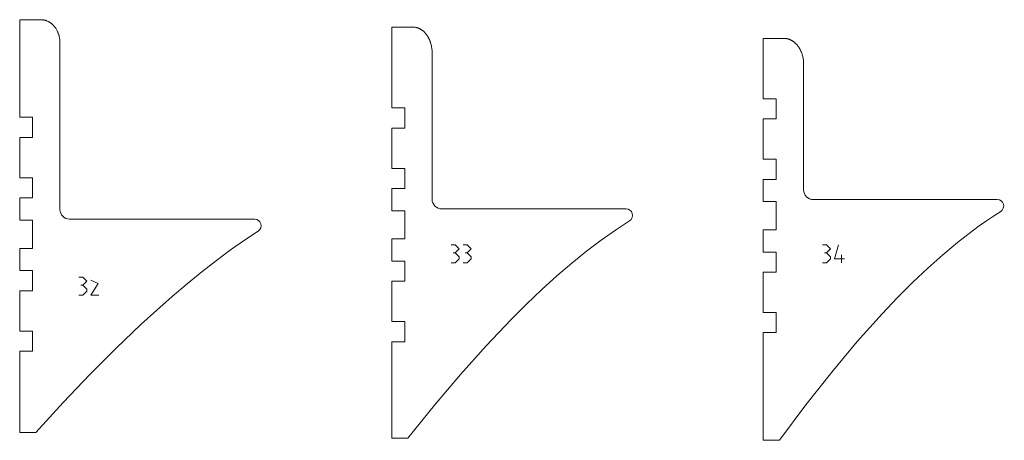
# Model space of a CAD drawing. Header units: millimetres. Extents: x -4788 to 4819, y -2871 to 1655.
# Tile 86 of 102: x -97 to 1125, y -193 to 329. Entities that reach past the tile are written whole.
import ezdxf

# ---------------------------------------------------------------- set-up
doc = ezdxf.new("R2010")
doc.units = ezdxf.units.MM
doc.header["$MEASUREMENT"] = 0
doc.layers.add('1ST_SET_NUMBERS', color=7, linetype='Continuous')
doc.layers.add('1ST_SET_VECTORS', color=7, linetype='Continuous')

msp = doc.modelspace()

# ---------------------------------------------------------------- linework, layer by layer
at = {"layer": '1ST_SET_NUMBERS', "color": 1, "lineweight": 9}
for points, knots in [([(438.7044, 49.8123), (438.7044, 49.8123), (443.7044, 49.8123), (443.7044, 49.8123), (443.7044, 49.8123), (443.7044, 49.8123), (448.7044, 44.8123), (448.7044, 44.8123), (448.7044, 44.8123), (448.7044, 44.8123), (443.7044, 39.8123), (443.7044, 39.8123), (443.7044, 39.8123), (443.7044, 39.8123), (441.2044, 39.8123), (441.2044, 39.8123)], [0, 0, 0, 0, 0.2, 0.2, 0.2, 0.2, 0.4, 0.4, 0.4, 0.4, 0.6, 0.6, 0.6, 0.6, 1, 1, 1, 1]), ([(453.7044, 49.8123), (453.7044, 49.8123), (458.7044, 49.8123), (458.7044, 49.8123), (458.7044, 49.8123), (458.7044, 49.8123), (463.7044, 44.8123), (463.7044, 44.8123), (463.7044, 44.8123), (463.7044, 44.8123), (458.7044, 39.8123), (458.7044, 39.8123), (458.7044, 39.8123), (458.7044, 39.8123), (456.2044, 39.8123), (456.2044, 39.8123)], [0, 0, 0, 0, 0.2, 0.2, 0.2, 0.2, 0.4, 0.4, 0.4, 0.4, 0.6, 0.6, 0.6, 0.6, 1, 1, 1, 1]), ([(899.4544, 49.8123), (899.4544, 49.8123), (904.4544, 49.8123), (904.4544, 49.8123), (904.4544, 49.8123), (904.4544, 49.8123), (909.4544, 44.8123), (909.4544, 44.8123), (909.4544, 44.8123), (909.4544, 44.8123), (904.4544, 39.8123), (904.4544, 39.8123), (904.4544, 39.8123), (904.4544, 39.8123), (901.9544, 39.8123), (901.9544, 39.8123)], [0, 0, 0, 0, 0.2, 0.2, 0.2, 0.2, 0.4, 0.4, 0.4, 0.4, 0.6, 0.6, 0.6, 0.6, 1, 1, 1, 1]), ([(919.4544, 49.8123), (919.4544, 49.8123), (914.4544, 32.3123), (914.4544, 32.3123), (914.4544, 32.3123), (914.4544, 32.3123), (926.9544, 32.3123), (926.9544, 32.3123)], [0, 0, 0, 0, 0.333333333, 0.333333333, 0.333333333, 0.333333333, 1, 1, 1, 1]), ([(443.7044, 39.8123), (443.7044, 39.8123), (448.7044, 34.8123), (448.7044, 34.8123), (448.7044, 34.8123), (448.7044, 34.8123), (448.7044, 32.3123), (448.7044, 32.3123), (448.7044, 32.3123), (448.7044, 32.3123), (443.7044, 27.3123), (443.7044, 27.3123), (443.7044, 27.3123), (443.7044, 27.3123), (438.7044, 27.3123), (438.7044, 27.3123)], [0, 0, 0, 0, 0.2, 0.2, 0.2, 0.2, 0.4, 0.4, 0.4, 0.4, 0.6, 0.6, 0.6, 0.6, 1, 1, 1, 1]), ([(458.7044, 39.8123), (458.7044, 39.8123), (463.7044, 34.8123), (463.7044, 34.8123), (463.7044, 34.8123), (463.7044, 34.8123), (463.7044, 32.3123), (463.7044, 32.3123), (463.7044, 32.3123), (463.7044, 32.3123), (458.7044, 27.3123), (458.7044, 27.3123), (458.7044, 27.3123), (458.7044, 27.3123), (453.7044, 27.3123), (453.7044, 27.3123)], [0, 0, 0, 0, 0.2, 0.2, 0.2, 0.2, 0.4, 0.4, 0.4, 0.4, 0.6, 0.6, 0.6, 0.6, 1, 1, 1, 1]), ([(904.4544, 39.8123), (904.4544, 39.8123), (909.4544, 34.8123), (909.4544, 34.8123), (909.4544, 34.8123), (909.4544, 34.8123), (909.4544, 32.3123), (909.4544, 32.3123), (909.4544, 32.3123), (909.4544, 32.3123), (904.4544, 27.3123), (904.4544, 27.3123), (904.4544, 27.3123), (904.4544, 27.3123), (899.4544, 27.3123), (899.4544, 27.3123)], [0, 0, 0, 0, 0.2, 0.2, 0.2, 0.2, 0.4, 0.4, 0.4, 0.4, 0.6, 0.6, 0.6, 0.6, 1, 1, 1, 1]), ([(-23.2956, 9.6247), (-23.2956, 9.6247), (-18.2956, 9.6247), (-18.2956, 9.6247), (-18.2956, 9.6247), (-18.2956, 9.6247), (-13.2956, 4.6247), (-13.2956, 4.6247), (-13.2956, 4.6247), (-13.2956, 4.6247), (-18.2956, -0.3753), (-18.2956, -0.3753), (-18.2956, -0.3753), (-18.2956, -0.3753), (-20.7956, -0.3753), (-20.7956, -0.3753)], [0, 0, 0, 0, 0.2, 0.2, 0.2, 0.2, 0.4, 0.4, 0.4, 0.4, 0.6, 0.6, 0.6, 0.6, 1, 1, 1, 1]), ([(1.7044, -12.8753), (1.7044, -12.8753), (-8.2956, -12.8753), (-8.2956, -12.8753), (-8.2956, -12.8753), (-8.2956, -12.8753), (0.9274, 1.8311), (0.9274, 1.8311), (0.9274, 1.8311), (0.9274, 1.8311), (-8.2956, 5.8747), (-8.2956, 5.8747)], [0, 0, 0, 0, 0.25, 0.25, 0.25, 0.25, 0.5, 0.5, 0.5, 0.5, 1, 1, 1, 1]), ([(-18.2956, -0.3753), (-18.2956, -0.3753), (-13.2956, -5.3753), (-13.2956, -5.3753), (-13.2956, -5.3753), (-13.2956, -5.3753), (-13.2956, -7.8753), (-13.2956, -7.8753), (-13.2956, -7.8753), (-13.2956, -7.8753), (-18.2956, -12.8753), (-18.2956, -12.8753), (-18.2956, -12.8753), (-18.2956, -12.8753), (-23.2956, -12.8753), (-23.2956, -12.8753)], [0, 0, 0, 0, 0.2, 0.2, 0.2, 0.2, 0.4, 0.4, 0.4, 0.4, 0.6, 0.6, 0.6, 0.6, 1, 1, 1, 1])]:
    msp.add_open_spline(points, degree=3, knots=knots, dxfattribs=at)
msp.add_open_spline([(923.2044, 37.3123), (923.2044, 37.3123), (923.2044, 27.3123), (923.2044, 27.3123)], degree=3, dxfattribs=at)
at = {"layer": '1ST_SET_VECTORS', "lineweight": 9}
for points, knots in [([(-70.6355, 328.8808), (-70.6355, 328.8808), (-70.1322, 328.8746), (-70.1322, 328.8746), (-70.1322, 328.8746), (-70.1322, 328.8746), (-69.6301, 328.8561), (-69.6301, 328.8561), (-69.6301, 328.8561), (-69.6301, 328.8561), (-69.1294, 328.8254), (-69.1294, 328.8254), (-69.1294, 328.8254), (-69.1294, 328.8254), (-68.6302, 328.7825), (-68.6302, 328.7825), (-68.6302, 328.7825), (-68.6302, 328.7825), (-68.1326, 328.7276), (-68.1326, 328.7276), (-68.1326, 328.7276), (-68.1326, 328.7276), (-67.6369, 328.6606), (-67.6369, 328.6606), (-67.6369, 328.6606), (-67.6369, 328.6606), (-67.1432, 328.5816), (-67.1432, 328.5816), (-67.1432, 328.5816), (-67.1432, 328.5816), (-66.6517, 328.4908), (-66.6517, 328.4908), (-66.6517, 328.4908), (-66.6517, 328.4908), (-66.1624, 328.3882), (-66.1624, 328.3882), (-66.1624, 328.3882), (-66.1624, 328.3882), (-65.6757, 328.2738), (-65.6757, 328.2738), (-65.6757, 328.2738), (-65.6757, 328.2738), (-65.1916, 328.1478), (-65.1916, 328.1478), (-65.1916, 328.1478), (-65.1916, 328.1478), (-64.7102, 328.0102), (-64.7102, 328.0102), (-64.7102, 328.0102), (-64.7102, 328.0102), (-64.2319, 327.861), (-64.2319, 327.861), (-64.2319, 327.861), (-64.2319, 327.861), (-63.7567, 327.7004), (-63.7567, 327.7004), (-63.7567, 327.7004), (-63.7567, 327.7004), (-63.2847, 327.5284), (-63.2847, 327.5284), (-63.2847, 327.5284), (-63.2847, 327.5284), (-62.8162, 327.3451), (-62.8162, 327.3451), (-62.8162, 327.3451), (-62.8162, 327.3451), (-62.1504, 327.0626), (-62.1504, 327.0626), (-62.1504, 327.0626), (-62.1504, 327.0626), (-61.4962, 326.759), (-61.4962, 326.759), (-61.4962, 326.759), (-61.4962, 326.759), (-60.8537, 326.4347), (-60.8537, 326.4347), (-60.8537, 326.4347), (-60.8537, 326.4347), (-60.2232, 326.0904), (-60.2232, 326.0904), (-60.2232, 326.0904), (-60.2232, 326.0904), (-59.6048, 325.7265), (-59.6048, 325.7265), (-59.6048, 325.7265), (-59.6048, 325.7265), (-58.9988, 325.3436), (-58.9988, 325.3436), (-58.9988, 325.3436), (-58.9988, 325.3436), (-58.4054, 324.942), (-58.4054, 324.942), (-58.4054, 324.942), (-58.4054, 324.942), (-57.8247, 324.5224), (-57.8247, 324.5224), (-57.8247, 324.5224), (-57.8247, 324.5224), (-57.2571, 324.0852), (-57.2571, 324.0852), (-57.2571, 324.0852), (-57.2571, 324.0852), (-56.7027, 323.631), (-56.7027, 323.631), (-56.7027, 323.631), (-56.7027, 323.631), (-56.1616, 323.1602), (-56.1616, 323.1602), (-56.1616, 323.1602), (-56.1616, 323.1602), (-55.6342, 322.6733), (-55.6342, 322.6733), (-55.6342, 322.6733), (-55.6342, 322.6733), (-55.1207, 322.1709), (-55.1207, 322.1709), (-55.1207, 322.1709), (-55.1207, 322.1709), (-54.6211, 321.6534), (-54.6211, 321.6534), (-54.6211, 321.6534), (-54.6211, 321.6534), (-54.1358, 321.1214), (-54.1358, 321.1214), (-54.1358, 321.1214), (-54.1358, 321.1214), (-53.6649, 320.5754), (-53.6649, 320.5754), (-53.6649, 320.5754), (-53.6649, 320.5754), (-53.3571, 320.2014), (-53.3571, 320.2014), (-53.3571, 320.2014), (-53.3571, 320.2014), (-53.0564, 319.822), (-53.0564, 319.822), (-53.0564, 319.822), (-53.0564, 319.822), (-52.7626, 319.4373), (-52.7626, 319.4373), (-52.7626, 319.4373), (-52.7626, 319.4373), (-52.4759, 319.0476), (-52.4759, 319.0476), (-52.4759, 319.0476), (-52.4759, 319.0476), (-52.1963, 318.6529), (-52.1963, 318.6529), (-52.1963, 318.6529), (-52.1963, 318.6529), (-51.9236, 318.2534), (-51.9236, 318.2534), (-51.9236, 318.2534), (-51.9236, 318.2534), (-51.3993, 317.4406), (-51.3993, 317.4406), (-51.3993, 317.4406), (-51.3993, 317.4406), (-50.903, 316.6104), (-50.903, 316.6104), (-50.903, 316.6104), (-50.903, 316.6104), (-50.4346, 315.7638), (-50.4346, 315.7638), (-50.4346, 315.7638), (-50.4346, 315.7638), (-49.9941, 314.9022), (-49.9941, 314.9022), (-49.9941, 314.9022), (-49.9941, 314.9022), (-49.5816, 314.0265), (-49.5816, 314.0265), (-49.5816, 314.0265), (-49.5816, 314.0265), (-49.2813, 313.3399), (-49.2813, 313.3399), (-49.2813, 313.3399), (-49.2813, 313.3399), (-48.9977, 312.6463), (-48.9977, 312.6463), (-48.9977, 312.6463), (-48.9977, 312.6463), (-48.7307, 311.9462), (-48.7307, 311.9462), (-48.7307, 311.9462), (-48.7307, 311.9462), (-48.4802, 311.24), (-48.4802, 311.24), (-48.4802, 311.24), (-48.4802, 311.24), (-48.2461, 310.5282), (-48.2461, 310.5282), (-48.2461, 310.5282), (-48.2461, 310.5282), (-48.0283, 309.8112), (-48.0283, 309.8112), (-48.0283, 309.8112), (-48.0283, 309.8112), (-47.8268, 309.0895), (-47.8268, 309.0895), (-47.8268, 309.0895), (-47.8268, 309.0895), (-47.6414, 308.3635), (-47.6414, 308.3635), (-47.6414, 308.3635), (-47.6414, 308.3635), (-47.472, 307.6338), (-47.472, 307.6338), (-47.472, 307.6338), (-47.472, 307.6338), (-47.3186, 306.9006), (-47.3186, 306.9006), (-47.3186, 306.9006), (-47.3186, 306.9006), (-47.181, 306.1641), (-47.181, 306.1641), (-47.181, 306.1641), (-47.181, 306.1641), (-47.0591, 305.4249), (-47.0591, 305.4249), (-47.0591, 305.4249), (-47.0591, 305.4249), (-46.9528, 304.6832), (-46.9528, 304.6832), (-46.9528, 304.6832), (-46.9528, 304.6832), (-46.862, 303.9395), (-46.862, 303.9395), (-46.862, 303.9395), (-46.862, 303.9395), (-46.7866, 303.1942), (-46.7866, 303.1942), (-46.7866, 303.1942), (-46.7866, 303.1942), (-46.7265, 302.4476), (-46.7265, 302.4476), (-46.7265, 302.4476), (-46.7265, 302.4476), (-46.6866, 301.7965), (-46.6866, 301.7965), (-46.6866, 301.7965), (-46.6866, 301.7965), (-46.6582, 301.1447), (-46.6582, 301.1447), (-46.6582, 301.1447), (-46.6582, 301.1447), (-46.6355, 299.8401), (-46.6355, 299.8401), (-46.6355, 299.8401), (-46.6355, 299.8401), (-46.6355, 93.4896), (-46.6355, 93.4896), (-46.6355, 93.4896), (-46.6338, 90.3047), (-45.367, 87.2508), (-43.1137, 84.9998), (-43.1137, 84.9998), (-40.8605, 82.7489), (-37.8204, 81.4852), (-34.6355, 81.4869), (-34.6355, 81.4869), (-34.6355, 81.4869), (194.962, 81.4869), (194.962, 81.4869), (194.962, 81.4869), (198.5052, 81.5136), (201.6424, 79.2022), (202.6669, 75.8102), (202.6669, 75.8102), (203.6914, 72.4182), (202.2584, 68.6925), (199.2928, 66.7532), (199.2928, 66.7532), (199.2928, 66.7532), (182.3236, 55.4962), (182.3236, 55.4962), (182.3236, 55.4962), (182.3236, 55.4962), (165.021, 43.3248), (165.021, 43.3248), (165.021, 43.3248), (165.021, 43.3248), (147.3852, 30.2389), (147.3852, 30.2389), (147.3852, 30.2389), (147.3852, 30.2389), (129.4161, 16.2387), (129.4161, 16.2387), (129.4161, 16.2387), (129.4161, 16.2387), (111.1137, 1.3241), (111.1137, 1.3241), (111.1137, 1.3241), (111.1137, 1.3241), (92.4781, -14.5048), (92.4781, -14.5048), (92.4781, -14.5048), (92.4781, -14.5048), (73.5093, -31.2481), (73.5093, -31.2481), (73.5093, -31.2481), (73.5093, -31.2481), (54.2074, -48.9055), (54.2074, -48.9055), (54.2074, -48.9055), (54.2074, -48.9055), (22.7652, -78.9294), (22.7652, -78.9294), (22.7652, -78.9294), (22.7652, -78.9294), (-9.5228, -111.2769), (-9.5228, -111.2769), (-9.5228, -111.2769), (-9.5228, -111.2769), (-42.6563, -145.9479), (-42.6563, -145.9479), (-42.6563, -145.9479), (-42.6563, -145.9479), (-76.6355, -182.9423), (-76.6355, -182.9423), (-76.6355, -182.9423), (-76.6355, -182.9423), (-96.6355, -182.9423), (-96.6355, -182.9423), (-96.6355, -182.9423), (-96.6355, -182.9423), (-96.6355, -82.2912), (-96.6355, -82.2912), (-96.6355, -82.2912), (-96.6355, -82.2912), (-80.6355, -82.2912), (-80.6355, -82.2912), (-80.6355, -82.2912), (-80.6355, -82.2912), (-80.6355, -57.2912), (-80.6355, -57.2912), (-80.6355, -57.2912), (-80.6355, -57.2912), (-96.6355, -57.2912), (-96.6355, -57.2912), (-96.6355, -57.2912), (-96.6355, -57.2912), (-96.6355, -7.2912), (-96.6355, -7.2912), (-96.6355, -7.2912), (-96.6355, -7.2912), (-80.6355, -7.2912), (-80.6355, -7.2912), (-80.6355, -7.2912), (-80.6355, -7.2912), (-80.6355, 17.7088), (-80.6355, 17.7088), (-80.6355, 17.7088), (-80.6355, 17.7088), (-96.6355, 17.7088), (-96.6355, 17.7088), (-96.6355, 17.7088), (-96.6355, 17.7088), (-96.6355, 45.2473), (-96.6355, 45.2473), (-96.6355, 45.2473), (-96.6355, 45.2473), (-80.6355, 45.2473), (-80.6355, 45.2473), (-80.6355, 45.2473), (-80.6355, 45.2473), (-80.6355, 80.2473), (-80.6355, 80.2473), (-80.6355, 80.2473), (-80.6355, 80.2473), (-96.6355, 80.2473), (-96.6355, 80.2473), (-96.6355, 80.2473), (-96.6355, 80.2473), (-96.6355, 107.7858), (-96.6355, 107.7858), (-96.6355, 107.7858), (-96.6355, 107.7858), (-80.6355, 107.7858), (-80.6355, 107.7858), (-80.6355, 107.7858), (-80.6355, 107.7858), (-80.6355, 132.7858), (-80.6355, 132.7858), (-80.6355, 132.7858), (-80.6355, 132.7858), (-96.6355, 132.7858), (-96.6355, 132.7858), (-96.6355, 132.7858), (-96.6355, 132.7858), (-96.6355, 182.7858), (-96.6355, 182.7858), (-96.6355, 182.7858), (-96.6355, 182.7858), (-80.6355, 182.7858), (-80.6355, 182.7858), (-80.6355, 182.7858), (-80.6355, 182.7858), (-80.6355, 207.7858), (-80.6355, 207.7858), (-80.6355, 207.7858), (-80.6355, 207.7858), (-96.6355, 207.7858), (-96.6355, 207.7858), (-96.6355, 207.7858), (-96.6355, 207.7858), (-96.6355, 328.8808), (-96.6355, 328.8808), (-96.6355, 328.8808), (-96.6355, 328.8808), (-81.6355, 328.8808), (-81.6355, 328.8808), (-81.6355, 328.8808), (-81.6355, 328.8808), (-70.6355, 328.8808), (-70.6355, 328.8808)], [0, 0, 0, 0, 0.00952381, 0.00952381, 0.00952381, 0.00952381, 0.019047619, 0.019047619, 0.019047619, 0.019047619, 0.028571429, 0.028571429, 0.028571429, 0.028571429, 0.038095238, 0.038095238, 0.038095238, 0.038095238, 0.047619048, 0.047619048, 0.047619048, 0.047619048, 0.057142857, 0.057142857, 0.057142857, 0.057142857, 0.066666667, 0.066666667, 0.066666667, 0.066666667, 0.076190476, 0.076190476, 0.076190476, 0.076190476, 0.085714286, 0.085714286, 0.085714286, 0.085714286, 0.095238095, 0.095238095, 0.095238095, 0.095238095, 0.104761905, 0.104761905, 0.104761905, 0.104761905, 0.114285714, 0.114285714, 0.114285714, 0.114285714, 0.123809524, 0.123809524, 0.123809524, 0.123809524, 0.133333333, 0.133333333, 0.133333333, 0.133333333, 0.142857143, 0.142857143, 0.142857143, 0.142857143, 0.152380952, 0.152380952, 0.152380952, 0.152380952, 0.161904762, 0.161904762, 0.161904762, 0.161904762, 0.171428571, 0.171428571, 0.171428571, 0.171428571, 0.180952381, 0.180952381, 0.180952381, 0.180952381, 0.19047619, 0.19047619, 0.19047619, 0.19047619, 0.2, 0.2, 0.2, 0.2, 0.20952381, 0.20952381, 0.20952381, 0.20952381, 0.219047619, 0.219047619, 0.219047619, 0.219047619, 0.228571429, 0.228571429, 0.228571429, 0.228571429, 0.238095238, 0.238095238, 0.238095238, 0.238095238, 0.247619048, 0.247619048, 0.247619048, 0.247619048, 0.257142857, 0.257142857, 0.257142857, 0.257142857, 0.266666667, 0.266666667, 0.266666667, 0.266666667, 0.276190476, 0.276190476, 0.276190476, 0.276190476, 0.285714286, 0.285714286, 0.285714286, 0.285714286, 0.295238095, 0.295238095, 0.295238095, 0.295238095, 0.304761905, 0.304761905, 0.304761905, 0.304761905, 0.314285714, 0.314285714, 0.314285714, 0.314285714, 0.323809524, 0.323809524, 0.323809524, 0.323809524, 0.333333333, 0.333333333, 0.333333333, 0.333333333, 0.342857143, 0.342857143, 0.342857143, 0.342857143, 0.352380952, 0.352380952, 0.352380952, 0.352380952, 0.361904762, 0.361904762, 0.361904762, 0.361904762, 0.371428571, 0.371428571, 0.371428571, 0.371428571, 0.380952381, 0.380952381, 0.380952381, 0.380952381, 0.39047619, 0.39047619, 0.39047619, 0.39047619, 0.4, 0.4, 0.4, 0.4, 0.40952381, 0.40952381, 0.40952381, 0.40952381, 0.419047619, 0.419047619, 0.419047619, 0.419047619, 0.428571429, 0.428571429, 0.428571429, 0.428571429, 0.438095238, 0.438095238, 0.438095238, 0.438095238, 0.447619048, 0.447619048, 0.447619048, 0.447619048, 0.457142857, 0.457142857, 0.457142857, 0.457142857, 0.466666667, 0.466666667, 0.466666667, 0.466666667, 0.476190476, 0.476190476, 0.476190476, 0.476190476, 0.485714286, 0.485714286, 0.485714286, 0.485714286, 0.495238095, 0.495238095, 0.495238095, 0.495238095, 0.504761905, 0.504761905, 0.504761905, 0.504761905, 0.514285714, 0.514285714, 0.514285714, 0.514285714, 0.523809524, 0.523809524, 0.523809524, 0.523809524, 0.533333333, 0.533333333, 0.533333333, 0.533333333, 0.542857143, 0.542857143, 0.542857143, 0.542857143, 0.552380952, 0.552380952, 0.552380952, 0.552380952, 0.561904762, 0.561904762, 0.561904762, 0.561904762, 0.571428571, 0.571428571, 0.571428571, 0.571428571, 0.580952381, 0.580952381, 0.580952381, 0.580952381, 0.59047619, 0.59047619, 0.59047619, 0.59047619, 0.6, 0.6, 0.6, 0.6, 0.60952381, 0.60952381, 0.60952381, 0.60952381, 0.619047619, 0.619047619, 0.619047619, 0.619047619, 0.628571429, 0.628571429, 0.628571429, 0.628571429, 0.638095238, 0.638095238, 0.638095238, 0.638095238, 0.647619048, 0.647619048, 0.647619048, 0.647619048, 0.657142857, 0.657142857, 0.657142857, 0.657142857, 0.666666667, 0.666666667, 0.666666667, 0.666666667, 0.676190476, 0.676190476, 0.676190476, 0.676190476, 0.685714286, 0.685714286, 0.685714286, 0.685714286, 0.695238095, 0.695238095, 0.695238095, 0.695238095, 0.704761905, 0.704761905, 0.704761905, 0.704761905, 0.714285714, 0.714285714, 0.714285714, 0.714285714, 0.723809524, 0.723809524, 0.723809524, 0.723809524, 0.733333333, 0.733333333, 0.733333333, 0.733333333, 0.742857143, 0.742857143, 0.742857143, 0.742857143, 0.752380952, 0.752380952, 0.752380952, 0.752380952, 0.761904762, 0.761904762, 0.761904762, 0.761904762, 0.771428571, 0.771428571, 0.771428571, 0.771428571, 0.780952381, 0.780952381, 0.780952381, 0.780952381, 0.79047619, 0.79047619, 0.79047619, 0.79047619, 0.8, 0.8, 0.8, 0.8, 0.80952381, 0.80952381, 0.80952381, 0.80952381, 0.819047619, 0.819047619, 0.819047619, 0.819047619, 0.828571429, 0.828571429, 0.828571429, 0.828571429, 0.838095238, 0.838095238, 0.838095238, 0.838095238, 0.847619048, 0.847619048, 0.847619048, 0.847619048, 0.857142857, 0.857142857, 0.857142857, 0.857142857, 0.866666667, 0.866666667, 0.866666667, 0.866666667, 0.876190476, 0.876190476, 0.876190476, 0.876190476, 0.885714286, 0.885714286, 0.885714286, 0.885714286, 0.895238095, 0.895238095, 0.895238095, 0.895238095, 0.904761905, 0.904761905, 0.904761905, 0.904761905, 0.914285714, 0.914285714, 0.914285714, 0.914285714, 0.923809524, 0.923809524, 0.923809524, 0.923809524, 0.933333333, 0.933333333, 0.933333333, 0.933333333, 0.942857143, 0.942857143, 0.942857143, 0.942857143, 0.952380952, 0.952380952, 0.952380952, 0.952380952, 0.961904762, 0.961904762, 0.961904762, 0.961904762, 0.971428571, 0.971428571, 0.971428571, 0.971428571, 0.980952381, 0.980952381, 0.980952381, 0.980952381, 1, 1, 1, 1]), ([(391.1437, 319.751), (391.1437, 319.751), (391.4622, 319.7482), (391.4622, 319.7482), (391.4622, 319.7482), (391.4622, 319.7482), (391.7799, 319.7399), (391.7799, 319.7399), (391.7799, 319.7399), (391.7799, 319.7399), (392.4126, 319.7068), (392.4126, 319.7068), (392.4126, 319.7068), (392.4126, 319.7068), (393.0414, 319.6519), (393.0414, 319.6519), (393.0414, 319.6519), (393.0414, 319.6519), (393.6661, 319.5756), (393.6661, 319.5756), (393.6661, 319.5756), (393.6661, 319.5756), (394.2865, 319.4782), (394.2865, 319.4782), (394.2865, 319.4782), (394.2865, 319.4782), (394.9022, 319.3601), (394.9022, 319.3601), (394.9022, 319.3601), (394.9022, 319.3601), (395.513, 319.2214), (395.513, 319.2214), (395.513, 319.2214), (395.513, 319.2214), (396.1185, 319.0625), (396.1185, 319.0625), (396.1185, 319.0625), (396.1185, 319.0625), (396.7186, 318.8837), (396.7186, 318.8837), (396.7186, 318.8837), (396.7186, 318.8837), (397.3129, 318.6854), (397.3129, 318.6854), (397.3129, 318.6854), (397.3129, 318.6854), (397.9012, 318.4678), (397.9012, 318.4678), (397.9012, 318.4678), (397.9012, 318.4678), (398.4831, 318.2312), (398.4831, 318.2312), (398.4831, 318.2312), (398.4831, 318.2312), (399.0585, 317.976), (399.0585, 317.976), (399.0585, 317.976), (399.0585, 317.976), (399.6269, 317.7024), (399.6269, 317.7024), (399.6269, 317.7024), (399.6269, 317.7024), (400.1882, 317.4108), (400.1882, 317.4108), (400.1882, 317.4108), (400.1882, 317.4108), (400.7421, 317.1014), (400.7421, 317.1014), (400.7421, 317.1014), (400.7421, 317.1014), (401.2804, 316.7795), (401.2804, 316.7795), (401.2804, 316.7795), (401.2804, 316.7795), (401.8088, 316.4424), (401.8088, 316.4424), (401.8088, 316.4424), (401.8088, 316.4424), (402.3273, 316.0906), (402.3273, 316.0906), (402.3273, 316.0906), (402.3273, 316.0906), (402.8358, 315.7247), (402.8358, 315.7247), (402.8358, 315.7247), (402.8358, 315.7247), (403.3341, 315.3449), (403.3341, 315.3449), (403.3341, 315.3449), (403.3341, 315.3449), (403.8221, 314.9519), (403.8221, 314.9519), (403.8221, 314.9519), (403.8221, 314.9519), (404.2998, 314.5462), (404.2998, 314.5462), (404.2998, 314.5462), (404.2998, 314.5462), (404.7671, 314.1281), (404.7671, 314.1281), (404.7671, 314.1281), (404.7671, 314.1281), (405.2234, 313.6988), (405.2234, 313.6988), (405.2234, 313.6988), (405.2234, 313.6988), (405.6689, 313.2583), (405.6689, 313.2583), (405.6689, 313.2583), (405.6689, 313.2583), (406.1035, 312.8073), (406.1035, 312.8073), (406.1035, 312.8073), (406.1035, 312.8073), (406.5273, 312.3461), (406.5273, 312.3461), (406.5273, 312.3461), (406.5273, 312.3461), (406.9403, 311.8751), (406.9403, 311.8751), (406.9403, 311.8751), (406.9403, 311.8751), (407.3425, 311.3948), (407.3425, 311.3948), (407.3425, 311.3948), (407.3425, 311.3948), (407.7338, 310.9057), (407.7338, 310.9057), (407.7338, 310.9057), (407.7338, 310.9057), (408.1596, 310.3474), (408.1596, 310.3474), (408.1596, 310.3474), (408.1596, 310.3474), (408.5792, 309.7687), (408.5792, 309.7687), (408.5792, 309.7687), (408.5792, 309.7687), (408.9848, 309.18), (408.9848, 309.18), (408.9848, 309.18), (408.9848, 309.18), (409.3766, 308.5819), (409.3766, 308.5819), (409.3766, 308.5819), (409.3766, 308.5819), (409.7546, 307.9749), (409.7546, 307.9749), (409.7546, 307.9749), (409.7546, 307.9749), (410.1188, 307.3595), (410.1188, 307.3595), (410.1188, 307.3595), (410.1188, 307.3595), (410.4694, 306.7363), (410.4694, 306.7363), (410.4694, 306.7363), (410.4694, 306.7363), (410.8064, 306.1058), (410.8064, 306.1058), (410.8064, 306.1058), (410.8064, 306.1058), (411.1298, 305.4686), (411.1298, 305.4686), (411.1298, 305.4686), (411.1298, 305.4686), (411.4398, 304.8249), (411.4398, 304.8249), (411.4398, 304.8249), (411.4398, 304.8249), (411.7366, 304.1748), (411.7366, 304.1748), (411.7366, 304.1748), (411.7366, 304.1748), (412.0205, 303.5188), (412.0205, 303.5188), (412.0205, 303.5188), (412.0205, 303.5188), (412.2913, 302.8572), (412.2913, 302.8572), (412.2913, 302.8572), (412.2913, 302.8572), (412.5493, 302.1904), (412.5493, 302.1904), (412.5493, 302.1904), (412.5493, 302.1904), (412.7944, 301.519), (412.7944, 301.519), (412.7944, 301.519), (412.7944, 301.519), (413.0268, 300.8432), (413.0268, 300.8432), (413.0268, 300.8432), (413.0268, 300.8432), (413.2466, 300.1635), (413.2466, 300.1635), (413.2466, 300.1635), (413.2466, 300.1635), (413.6224, 298.8884), (413.6224, 298.8884), (413.6224, 298.8884), (413.6224, 298.8884), (413.9557, 297.601), (413.9557, 297.601), (413.9557, 297.601), (413.9557, 297.601), (414.247, 296.3034), (414.247, 296.3034), (414.247, 296.3034), (414.247, 296.3034), (414.4966, 294.9977), (414.4966, 294.9977), (414.4966, 294.9977), (414.4966, 294.9977), (414.705, 293.6849), (414.705, 293.6849), (414.705, 293.6849), (414.705, 293.6849), (414.8728, 292.3658), (414.8728, 292.3658), (414.8728, 292.3658), (414.8728, 292.3658), (415.0002, 291.0421), (415.0002, 291.0421), (415.0002, 291.0421), (415.0002, 291.0421), (415.0873, 289.7158), (415.0873, 289.7158), (415.0873, 289.7158), (415.0873, 289.7158), (415.1296, 288.5985), (415.1296, 288.5985), (415.1296, 288.5985), (415.1296, 288.5985), (415.1437, 287.4805), (415.1437, 287.4805), (415.1437, 287.4805), (415.1437, 287.4805), (415.1437, 106.1967), (415.1437, 106.1967), (415.1437, 106.1967), (415.1455, 103.0119), (416.4123, 99.9581), (418.6656, 97.7073), (418.6656, 97.7073), (420.9189, 95.4565), (423.9589, 94.193), (427.1437, 94.1948), (427.1437, 94.1948), (427.1437, 94.1948), (655.7946, 94.1947), (655.7946, 94.1947), (655.7946, 94.1947), (659.3525, 94.2228), (662.4997, 91.8936), (663.5125, 88.4828), (663.5125, 88.4828), (664.5252, 85.072), (663.0546, 81.3369), (660.0579, 79.4189), (660.0579, 79.4189), (660.0579, 79.4189), (651.3246, 73.812), (651.3246, 73.812), (651.3246, 73.812), (651.3246, 73.812), (642.5316, 67.9331), (642.5316, 67.9331), (642.5316, 67.9331), (642.5316, 67.9331), (624.7663, 55.3595), (624.7663, 55.3595), (624.7663, 55.3595), (624.7663, 55.3595), (606.7619, 41.698), (606.7619, 41.698), (606.7619, 41.698), (606.7619, 41.698), (588.5184, 26.9488), (588.5184, 26.9488), (588.5184, 26.9488), (588.5184, 26.9488), (570.0358, 11.1118), (570.0358, 11.1118), (570.0358, 11.1118), (570.0358, 11.1118), (551.3141, -5.813), (551.3141, -5.813), (551.3141, -5.813), (551.3141, -5.813), (532.3534, -23.8256), (532.3534, -23.8256), (532.3534, -23.8256), (532.3534, -23.8256), (513.1536, -42.9261), (513.1536, -42.9261), (513.1536, -42.9261), (513.1536, -42.9261), (482.0619, -75.6132), (482.0619, -75.6132), (482.0619, -75.6132), (482.0619, -75.6132), (450.3631, -111.0629), (450.3631, -111.0629), (450.3631, -111.0629), (450.3631, -111.0629), (418.057, -149.2752), (418.057, -149.2752), (418.057, -149.2752), (418.057, -149.2752), (385.1437, -190.25), (385.1437, -190.25), (385.1437, -190.25), (385.1437, -190.25), (365.1437, -190.25), (365.1437, -190.25), (365.1437, -190.25), (365.1437, -190.25), (365.1437, -70.5576), (365.1437, -70.5576), (365.1437, -70.5576), (365.1437, -70.5576), (381.1437, -70.5576), (381.1437, -70.5576), (381.1437, -70.5576), (381.1437, -70.5576), (381.1437, -45.5576), (381.1437, -45.5576), (381.1437, -45.5576), (381.1437, -45.5576), (365.1437, -45.5576), (365.1437, -45.5576), (365.1437, -45.5576), (365.1437, -45.5576), (365.1437, 4.4424), (365.1437, 4.4424), (365.1437, 4.4424), (365.1437, 4.4424), (381.1437, 4.4424), (381.1437, 4.4424), (381.1437, 4.4424), (381.1437, 4.4424), (381.1437, 29.4424), (381.1437, 29.4424), (381.1437, 29.4424), (381.1437, 29.4424), (365.1437, 29.4424), (365.1437, 29.4424), (365.1437, 29.4424), (365.1437, 29.4424), (365.1437, 56.981), (365.1437, 56.981), (365.1437, 56.981), (365.1437, 56.981), (381.1437, 56.981), (381.1437, 56.981), (381.1437, 56.981), (381.1437, 56.981), (381.1437, 91.981), (381.1437, 91.981), (381.1437, 91.981), (381.1437, 91.981), (365.1437, 91.981), (365.1437, 91.981), (365.1437, 91.981), (365.1437, 91.981), (365.1437, 119.5195), (365.1437, 119.5195), (365.1437, 119.5195), (365.1437, 119.5195), (381.1437, 119.5195), (381.1437, 119.5195), (381.1437, 119.5195), (381.1437, 119.5195), (381.1437, 144.5195), (381.1437, 144.5195), (381.1437, 144.5195), (381.1437, 144.5195), (365.1437, 144.5195), (365.1437, 144.5195), (365.1437, 144.5195), (365.1437, 144.5195), (365.1437, 194.5195), (365.1437, 194.5195), (365.1437, 194.5195), (365.1437, 194.5195), (381.1437, 194.5195), (381.1437, 194.5195), (381.1437, 194.5195), (381.1437, 194.5195), (381.1437, 219.5195), (381.1437, 219.5195), (381.1437, 219.5195), (381.1437, 219.5195), (365.1437, 219.5195), (365.1437, 219.5195), (365.1437, 219.5195), (365.1437, 219.5195), (365.1437, 319.7511), (365.1437, 319.7511), (365.1437, 319.7511), (365.1437, 319.7511), (380.1437, 319.7511), (380.1437, 319.7511), (380.1437, 319.7511), (380.1437, 319.7511), (391.1437, 319.751), (391.1437, 319.751)], [0, 0, 0, 0, 0.009708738, 0.009708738, 0.009708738, 0.009708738, 0.019417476, 0.019417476, 0.019417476, 0.019417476, 0.029126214, 0.029126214, 0.029126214, 0.029126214, 0.038834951, 0.038834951, 0.038834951, 0.038834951, 0.048543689, 0.048543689, 0.048543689, 0.048543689, 0.058252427, 0.058252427, 0.058252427, 0.058252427, 0.067961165, 0.067961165, 0.067961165, 0.067961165, 0.077669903, 0.077669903, 0.077669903, 0.077669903, 0.087378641, 0.087378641, 0.087378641, 0.087378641, 0.097087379, 0.097087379, 0.097087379, 0.097087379, 0.106796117, 0.106796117, 0.106796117, 0.106796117, 0.116504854, 0.116504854, 0.116504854, 0.116504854, 0.126213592, 0.126213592, 0.126213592, 0.126213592, 0.13592233, 0.13592233, 0.13592233, 0.13592233, 0.145631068, 0.145631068, 0.145631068, 0.145631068, 0.155339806, 0.155339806, 0.155339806, 0.155339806, 0.165048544, 0.165048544, 0.165048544, 0.165048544, 0.174757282, 0.174757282, 0.174757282, 0.174757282, 0.184466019, 0.184466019, 0.184466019, 0.184466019, 0.194174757, 0.194174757, 0.194174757, 0.194174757, 0.203883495, 0.203883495, 0.203883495, 0.203883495, 0.213592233, 0.213592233, 0.213592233, 0.213592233, 0.223300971, 0.223300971, 0.223300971, 0.223300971, 0.233009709, 0.233009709, 0.233009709, 0.233009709, 0.242718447, 0.242718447, 0.242718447, 0.242718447, 0.252427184, 0.252427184, 0.252427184, 0.252427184, 0.262135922, 0.262135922, 0.262135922, 0.262135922, 0.27184466, 0.27184466, 0.27184466, 0.27184466, 0.281553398, 0.281553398, 0.281553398, 0.281553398, 0.291262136, 0.291262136, 0.291262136, 0.291262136, 0.300970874, 0.300970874, 0.300970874, 0.300970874, 0.310679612, 0.310679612, 0.310679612, 0.310679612, 0.32038835, 0.32038835, 0.32038835, 0.32038835, 0.330097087, 0.330097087, 0.330097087, 0.330097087, 0.339805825, 0.339805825, 0.339805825, 0.339805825, 0.349514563, 0.349514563, 0.349514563, 0.349514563, 0.359223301, 0.359223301, 0.359223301, 0.359223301, 0.368932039, 0.368932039, 0.368932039, 0.368932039, 0.378640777, 0.378640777, 0.378640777, 0.378640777, 0.388349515, 0.388349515, 0.388349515, 0.388349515, 0.398058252, 0.398058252, 0.398058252, 0.398058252, 0.40776699, 0.40776699, 0.40776699, 0.40776699, 0.417475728, 0.417475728, 0.417475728, 0.417475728, 0.427184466, 0.427184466, 0.427184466, 0.427184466, 0.436893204, 0.436893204, 0.436893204, 0.436893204, 0.446601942, 0.446601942, 0.446601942, 0.446601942, 0.45631068, 0.45631068, 0.45631068, 0.45631068, 0.466019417, 0.466019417, 0.466019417, 0.466019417, 0.475728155, 0.475728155, 0.475728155, 0.475728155, 0.485436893, 0.485436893, 0.485436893, 0.485436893, 0.495145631, 0.495145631, 0.495145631, 0.495145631, 0.504854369, 0.504854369, 0.504854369, 0.504854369, 0.514563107, 0.514563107, 0.514563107, 0.514563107, 0.524271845, 0.524271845, 0.524271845, 0.524271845, 0.533980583, 0.533980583, 0.533980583, 0.533980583, 0.54368932, 0.54368932, 0.54368932, 0.54368932, 0.553398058, 0.553398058, 0.553398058, 0.553398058, 0.563106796, 0.563106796, 0.563106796, 0.563106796, 0.572815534, 0.572815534, 0.572815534, 0.572815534, 0.582524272, 0.582524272, 0.582524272, 0.582524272, 0.59223301, 0.59223301, 0.59223301, 0.59223301, 0.601941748, 0.601941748, 0.601941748, 0.601941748, 0.611650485, 0.611650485, 0.611650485, 0.611650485, 0.621359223, 0.621359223, 0.621359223, 0.621359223, 0.631067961, 0.631067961, 0.631067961, 0.631067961, 0.640776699, 0.640776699, 0.640776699, 0.640776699, 0.650485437, 0.650485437, 0.650485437, 0.650485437, 0.660194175, 0.660194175, 0.660194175, 0.660194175, 0.669902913, 0.669902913, 0.669902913, 0.669902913, 0.67961165, 0.67961165, 0.67961165, 0.67961165, 0.689320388, 0.689320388, 0.689320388, 0.689320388, 0.699029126, 0.699029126, 0.699029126, 0.699029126, 0.708737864, 0.708737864, 0.708737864, 0.708737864, 0.718446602, 0.718446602, 0.718446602, 0.718446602, 0.72815534, 0.72815534, 0.72815534, 0.72815534, 0.737864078, 0.737864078, 0.737864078, 0.737864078, 0.747572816, 0.747572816, 0.747572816, 0.747572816, 0.757281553, 0.757281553, 0.757281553, 0.757281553, 0.766990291, 0.766990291, 0.766990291, 0.766990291, 0.776699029, 0.776699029, 0.776699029, 0.776699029, 0.786407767, 0.786407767, 0.786407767, 0.786407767, 0.796116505, 0.796116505, 0.796116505, 0.796116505, 0.805825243, 0.805825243, 0.805825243, 0.805825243, 0.815533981, 0.815533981, 0.815533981, 0.815533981, 0.825242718, 0.825242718, 0.825242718, 0.825242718, 0.834951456, 0.834951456, 0.834951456, 0.834951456, 0.844660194, 0.844660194, 0.844660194, 0.844660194, 0.854368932, 0.854368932, 0.854368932, 0.854368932, 0.86407767, 0.86407767, 0.86407767, 0.86407767, 0.873786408, 0.873786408, 0.873786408, 0.873786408, 0.883495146, 0.883495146, 0.883495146, 0.883495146, 0.893203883, 0.893203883, 0.893203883, 0.893203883, 0.902912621, 0.902912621, 0.902912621, 0.902912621, 0.912621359, 0.912621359, 0.912621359, 0.912621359, 0.922330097, 0.922330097, 0.922330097, 0.922330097, 0.932038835, 0.932038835, 0.932038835, 0.932038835, 0.941747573, 0.941747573, 0.941747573, 0.941747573, 0.951456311, 0.951456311, 0.951456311, 0.951456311, 0.961165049, 0.961165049, 0.961165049, 0.961165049, 0.970873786, 0.970873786, 0.970873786, 0.970873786, 0.980582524, 0.980582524, 0.980582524, 0.980582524, 1, 1, 1, 1]), ([(826.1306, 230.8276), (826.1306, 230.8276), (826.1306, 305.6612), (826.1306, 305.6612), (826.1306, 305.6612), (826.1306, 305.6612), (852.1306, 305.6612), (852.1306, 305.6612), (852.1306, 305.6612), (852.1306, 305.6612), (852.6079, 305.6548), (852.6079, 305.6548), (852.6079, 305.6548), (852.6079, 305.6548), (853.0836, 305.6357), (853.0836, 305.6357), (853.0836, 305.6357), (853.0836, 305.6357), (853.5575, 305.6039), (853.5575, 305.6039), (853.5575, 305.6039), (853.5575, 305.6039), (854.0294, 305.5597), (854.0294, 305.5597), (854.0294, 305.5597), (854.0294, 305.5597), (854.4993, 305.503), (854.4993, 305.503), (854.4993, 305.503), (854.4993, 305.503), (854.9671, 305.4341), (854.9671, 305.4341), (854.9671, 305.4341), (854.9671, 305.4341), (855.4325, 305.3531), (855.4325, 305.3531), (855.4325, 305.3531), (855.4325, 305.3531), (855.8956, 305.26), (855.8956, 305.26), (855.8956, 305.26), (855.8956, 305.26), (856.3561, 305.1551), (856.3561, 305.1551), (856.3561, 305.1551), (856.3561, 305.1551), (856.814, 305.0383), (856.814, 305.0383), (856.814, 305.0383), (856.814, 305.0383), (857.2691, 304.9099), (857.2691, 304.9099), (857.2691, 304.9099), (857.2691, 304.9099), (857.7213, 304.77), (857.7213, 304.77), (857.7213, 304.77), (857.7213, 304.77), (858.1705, 304.6186), (858.1705, 304.6186), (858.1705, 304.6186), (858.1705, 304.6186), (858.6166, 304.4559), (858.6166, 304.4559), (858.6166, 304.4559), (858.6166, 304.4559), (859.0594, 304.282), (859.0594, 304.282), (859.0594, 304.282), (859.0594, 304.282), (859.4989, 304.0971), (859.4989, 304.0971), (859.4989, 304.0971), (859.4989, 304.0971), (859.9315, 303.9028), (859.9315, 303.9028), (859.9315, 303.9028), (859.9315, 303.9028), (860.3589, 303.6986), (860.3589, 303.6986), (860.3589, 303.6986), (860.3589, 303.6986), (860.7812, 303.4848), (860.7812, 303.4848), (860.7812, 303.4848), (860.7812, 303.4848), (861.1982, 303.2616), (861.1982, 303.2616), (861.1982, 303.2616), (861.1982, 303.2616), (861.6099, 303.0291), (861.6099, 303.0291), (861.6099, 303.0291), (861.6099, 303.0291), (862.0162, 302.7878), (862.0162, 302.7878), (862.0162, 302.7878), (862.0162, 302.7878), (862.4171, 302.5376), (862.4171, 302.5376), (862.4171, 302.5376), (862.4171, 302.5376), (862.8126, 302.279), (862.8126, 302.279), (862.8126, 302.279), (862.8126, 302.279), (863.2026, 302.0121), (863.2026, 302.0121), (863.2026, 302.0121), (863.2026, 302.0121), (863.587, 301.737), (863.587, 301.737), (863.587, 301.737), (863.587, 301.737), (863.9658, 301.4542), (863.9658, 301.4542), (863.9658, 301.4542), (863.9658, 301.4542), (864.3389, 301.1637), (864.3389, 301.1637), (864.3389, 301.1637), (864.3389, 301.1637), (864.7063, 300.8658), (864.7063, 300.8658), (864.7063, 300.8658), (864.7063, 300.8658), (865.0679, 300.5607), (865.0679, 300.5607), (865.0679, 300.5607), (865.0679, 300.5607), (865.4237, 300.2486), (865.4237, 300.2486), (865.4237, 300.2486), (865.4237, 300.2486), (865.7737, 299.9299), (865.7737, 299.9299), (865.7737, 299.9299), (865.7737, 299.9299), (866.2263, 299.4994), (866.2263, 299.4994), (866.2263, 299.4994), (866.2263, 299.4994), (866.6685, 299.0581), (866.6685, 299.0581), (866.6685, 299.0581), (866.6685, 299.0581), (867.1002, 298.6066), (867.1002, 298.6066), (867.1002, 298.6066), (867.1002, 298.6066), (867.5214, 298.1452), (867.5214, 298.1452), (867.5214, 298.1452), (867.5214, 298.1452), (867.9322, 297.6744), (867.9322, 297.6744), (867.9322, 297.6744), (867.9322, 297.6744), (868.3324, 297.1947), (868.3324, 297.1947), (868.3324, 297.1947), (868.3324, 297.1947), (868.722, 296.7065), (868.722, 296.7065), (868.722, 296.7065), (868.722, 296.7065), (869.1011, 296.2102), (869.1011, 296.2102), (869.1011, 296.2102), (869.1011, 296.2102), (869.465, 295.7129), (869.465, 295.7129), (869.465, 295.7129), (869.465, 295.7129), (869.819, 295.208), (869.819, 295.208), (869.819, 295.208), (869.819, 295.208), (870.163, 294.696), (870.163, 294.696), (870.163, 294.696), (870.163, 294.696), (870.497, 294.1771), (870.497, 294.1771), (870.497, 294.1771), (870.497, 294.1771), (870.8212, 293.6517), (870.8212, 293.6517), (870.8212, 293.6517), (870.8212, 293.6517), (871.1354, 293.1201), (871.1354, 293.1201), (871.1354, 293.1201), (871.1354, 293.1201), (871.4398, 292.5826), (871.4398, 292.5826), (871.4398, 292.5826), (871.4398, 292.5826), (871.7343, 292.0395), (871.7343, 292.0395), (871.7343, 292.0395), (871.7343, 292.0395), (872.0189, 291.4911), (872.0189, 291.4911), (872.0189, 291.4911), (872.0189, 291.4911), (872.2937, 290.9378), (872.2937, 290.9378), (872.2937, 290.9378), (872.2937, 290.9378), (872.8139, 289.8176), (872.8139, 289.8176), (872.8139, 289.8176), (872.8139, 289.8176), (873.2948, 288.6814), (873.2948, 288.6814), (873.2948, 288.6814), (873.2948, 288.6814), (873.7367, 287.5318), (873.7367, 287.5318), (873.7367, 287.5318), (873.7367, 287.5318), (874.1407, 286.3684), (874.1407, 286.3684), (874.1407, 286.3684), (874.1407, 286.3684), (874.5074, 285.1914), (874.5074, 285.1914), (874.5074, 285.1914), (874.5074, 285.1914), (874.8367, 284.0025), (874.8367, 284.0025), (874.8367, 284.0025), (874.8367, 284.0025), (875.1287, 282.8035), (875.1287, 282.8035), (875.1287, 282.8035), (875.1287, 282.8035), (875.3835, 281.5959), (875.3835, 281.5959), (875.3835, 281.5959), (875.3835, 281.5959), (875.6009, 280.3815), (875.6009, 280.3815), (875.6009, 280.3815), (875.6009, 280.3815), (875.781, 279.162), (875.781, 279.162), (875.781, 279.162), (875.781, 279.162), (875.9238, 277.939), (875.9238, 277.939), (875.9238, 277.939), (875.9238, 277.939), (876.0141, 276.9208), (876.0141, 276.9208), (876.0141, 276.9208), (876.0141, 276.9208), (876.0787, 275.9005), (876.0787, 275.9005), (876.0787, 275.9005), (876.0787, 275.9005), (876.1176, 274.8788), (876.1176, 274.8788), (876.1176, 274.8788), (876.1176, 274.8788), (876.1306, 273.8567), (876.1306, 273.8567), (876.1306, 273.8567), (876.1306, 273.8567), (876.1306, 117.7507), (876.1306, 117.7507), (876.1306, 117.7507), (876.1326, 114.5661), (877.3996, 111.5127), (879.6528, 109.2622), (879.6528, 109.2622), (881.9061, 107.0118), (884.9459, 105.7486), (888.1306, 105.7506), (888.1306, 105.7506), (888.1306, 105.7506), (1116.4285, 105.7506), (1116.4285, 105.7506), (1116.4285, 105.7506), (1119.988, 105.7783), (1123.1357, 103.4458), (1124.1453, 100.0324), (1124.1453, 100.0324), (1125.1549, 96.6189), (1123.677, 92.8835), (1120.6751, 90.9706), (1120.6751, 90.9706), (1120.6751, 90.9706), (1111.8895, 85.3328), (1111.8895, 85.3328), (1111.8895, 85.3328), (1111.8895, 85.3328), (1103.0493, 79.3905), (1103.0493, 79.3905), (1103.0493, 79.3905), (1103.0493, 79.3905), (1094.1544, 73.1437), (1094.1544, 73.1437), (1094.1544, 73.1437), (1094.1544, 73.1437), (1085.2048, 66.5923), (1085.2048, 66.5923), (1085.2048, 66.5923), (1085.2048, 66.5923), (1076.2006, 59.7363), (1076.2006, 59.7363), (1076.2006, 59.7363), (1076.2006, 59.7363), (1067.1416, 52.5757), (1067.1416, 52.5757), (1067.1416, 52.5757), (1067.1416, 52.5757), (1048.8595, 37.3408), (1048.8595, 37.3408), (1048.8595, 37.3408), (1048.8595, 37.3408), (1030.3587, 20.8877), (1030.3587, 20.8877), (1030.3587, 20.8877), (1030.3587, 20.8877), (1011.6392, 3.2162), (1011.6392, 3.2162), (1011.6392, 3.2162), (1011.6392, 3.2162), (992.7008, -15.6736), (992.7008, -15.6736), (992.7008, -15.6736), (992.7008, -15.6736), (973.5437, -35.7817), (973.5437, -35.7817), (973.5437, -35.7817), (973.5437, -35.7817), (958.1044, -52.6962), (958.1044, -52.6962), (958.1044, -52.6962), (958.1044, -52.6962), (942.5259, -70.3858), (942.5259, -70.3858), (942.5259, -70.3858), (942.5259, -70.3858), (910.9511, -108.0906), (910.9511, -108.0906), (910.9511, -108.0906), (910.9511, -108.0906), (878.8193, -148.896), (878.8193, -148.896), (878.8193, -148.896), (878.8193, -148.896), (846.1306, -192.802), (846.1306, -192.802), (846.1306, -192.802), (846.1306, -192.802), (826.1306, -192.802), (826.1306, -192.802), (826.1306, -192.802), (826.1306, -192.802), (826.1306, -59.2494), (826.1306, -59.2494), (826.1306, -59.2494), (826.1306, -59.2494), (842.1306, -59.2494), (842.1306, -59.2494), (842.1306, -59.2494), (842.1306, -59.2494), (842.1306, -34.2494), (842.1306, -34.2494), (842.1306, -34.2494), (842.1306, -34.2494), (826.1306, -34.2494), (826.1306, -34.2494), (826.1306, -34.2494), (826.1306, -34.2494), (826.1306, 15.7506), (826.1306, 15.7506), (826.1306, 15.7506), (826.1306, 15.7506), (842.1306, 15.7506), (842.1306, 15.7506), (842.1306, 15.7506), (842.1306, 15.7506), (842.1306, 40.7506), (842.1306, 40.7506), (842.1306, 40.7506), (842.1306, 40.7506), (826.1306, 40.7506), (826.1306, 40.7506), (826.1306, 40.7506), (826.1306, 40.7506), (826.1306, 68.2891), (826.1306, 68.2891), (826.1306, 68.2891), (826.1306, 68.2891), (842.1306, 68.2891), (842.1306, 68.2891), (842.1306, 68.2891), (842.1306, 68.2891), (842.1306, 103.2891), (842.1306, 103.2891), (842.1306, 103.2891), (842.1306, 103.2891), (826.1306, 103.2891), (826.1306, 103.2891), (826.1306, 103.2891), (826.1306, 103.2891), (826.1306, 130.8276), (826.1306, 130.8276), (826.1306, 130.8276), (826.1306, 130.8276), (842.1306, 130.8276), (842.1306, 130.8276), (842.1306, 130.8276), (842.1306, 130.8276), (842.1306, 155.8276), (842.1306, 155.8276), (842.1306, 155.8276), (842.1306, 155.8276), (826.1306, 155.8276), (826.1306, 155.8276), (826.1306, 155.8276), (826.1306, 155.8276), (826.1306, 205.8276), (826.1306, 205.8276), (826.1306, 205.8276), (826.1306, 205.8276), (842.1306, 205.8276), (842.1306, 205.8276), (842.1306, 205.8276), (842.1306, 205.8276), (842.1306, 230.8276), (842.1306, 230.8276), (842.1306, 230.8276), (842.1306, 230.8276), (826.1306, 230.8276), (826.1306, 230.8276)], [0, 0, 0, 0, 0.009009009, 0.009009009, 0.009009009, 0.009009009, 0.018018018, 0.018018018, 0.018018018, 0.018018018, 0.027027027, 0.027027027, 0.027027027, 0.027027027, 0.036036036, 0.036036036, 0.036036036, 0.036036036, 0.045045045, 0.045045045, 0.045045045, 0.045045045, 0.054054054, 0.054054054, 0.054054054, 0.054054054, 0.063063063, 0.063063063, 0.063063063, 0.063063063, 0.072072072, 0.072072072, 0.072072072, 0.072072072, 0.081081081, 0.081081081, 0.081081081, 0.081081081, 0.09009009, 0.09009009, 0.09009009, 0.09009009, 0.099099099, 0.099099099, 0.099099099, 0.099099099, 0.108108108, 0.108108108, 0.108108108, 0.108108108, 0.117117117, 0.117117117, 0.117117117, 0.117117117, 0.126126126, 0.126126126, 0.126126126, 0.126126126, 0.135135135, 0.135135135, 0.135135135, 0.135135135, 0.144144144, 0.144144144, 0.144144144, 0.144144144, 0.153153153, 0.153153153, 0.153153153, 0.153153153, 0.162162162, 0.162162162, 0.162162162, 0.162162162, 0.171171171, 0.171171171, 0.171171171, 0.171171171, 0.18018018, 0.18018018, 0.18018018, 0.18018018, 0.189189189, 0.189189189, 0.189189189, 0.189189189, 0.198198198, 0.198198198, 0.198198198, 0.198198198, 0.207207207, 0.207207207, 0.207207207, 0.207207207, 0.216216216, 0.216216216, 0.216216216, 0.216216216, 0.225225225, 0.225225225, 0.225225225, 0.225225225, 0.234234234, 0.234234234, 0.234234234, 0.234234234, 0.243243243, 0.243243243, 0.243243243, 0.243243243, 0.252252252, 0.252252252, 0.252252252, 0.252252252, 0.261261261, 0.261261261, 0.261261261, 0.261261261, 0.27027027, 0.27027027, 0.27027027, 0.27027027, 0.279279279, 0.279279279, 0.279279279, 0.279279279, 0.288288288, 0.288288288, 0.288288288, 0.288288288, 0.297297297, 0.297297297, 0.297297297, 0.297297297, 0.306306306, 0.306306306, 0.306306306, 0.306306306, 0.315315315, 0.315315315, 0.315315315, 0.315315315, 0.324324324, 0.324324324, 0.324324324, 0.324324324, 0.333333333, 0.333333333, 0.333333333, 0.333333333, 0.342342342, 0.342342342, 0.342342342, 0.342342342, 0.351351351, 0.351351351, 0.351351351, 0.351351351, 0.36036036, 0.36036036, 0.36036036, 0.36036036, 0.369369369, 0.369369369, 0.369369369, 0.369369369, 0.378378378, 0.378378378, 0.378378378, 0.378378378, 0.387387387, 0.387387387, 0.387387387, 0.387387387, 0.396396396, 0.396396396, 0.396396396, 0.396396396, 0.405405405, 0.405405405, 0.405405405, 0.405405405, 0.414414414, 0.414414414, 0.414414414, 0.414414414, 0.423423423, 0.423423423, 0.423423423, 0.423423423, 0.432432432, 0.432432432, 0.432432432, 0.432432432, 0.441441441, 0.441441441, 0.441441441, 0.441441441, 0.45045045, 0.45045045, 0.45045045, 0.45045045, 0.459459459, 0.459459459, 0.459459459, 0.459459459, 0.468468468, 0.468468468, 0.468468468, 0.468468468, 0.477477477, 0.477477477, 0.477477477, 0.477477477, 0.486486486, 0.486486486, 0.486486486, 0.486486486, 0.495495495, 0.495495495, 0.495495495, 0.495495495, 0.504504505, 0.504504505, 0.504504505, 0.504504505, 0.513513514, 0.513513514, 0.513513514, 0.513513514, 0.522522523, 0.522522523, 0.522522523, 0.522522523, 0.531531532, 0.531531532, 0.531531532, 0.531531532, 0.540540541, 0.540540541, 0.540540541, 0.540540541, 0.54954955, 0.54954955, 0.54954955, 0.54954955, 0.558558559, 0.558558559, 0.558558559, 0.558558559, 0.567567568, 0.567567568, 0.567567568, 0.567567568, 0.576576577, 0.576576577, 0.576576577, 0.576576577, 0.585585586, 0.585585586, 0.585585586, 0.585585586, 0.594594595, 0.594594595, 0.594594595, 0.594594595, 0.603603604, 0.603603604, 0.603603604, 0.603603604, 0.612612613, 0.612612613, 0.612612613, 0.612612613, 0.621621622, 0.621621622, 0.621621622, 0.621621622, 0.630630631, 0.630630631, 0.630630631, 0.630630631, 0.63963964, 0.63963964, 0.63963964, 0.63963964, 0.648648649, 0.648648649, 0.648648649, 0.648648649, 0.657657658, 0.657657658, 0.657657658, 0.657657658, 0.666666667, 0.666666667, 0.666666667, 0.666666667, 0.675675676, 0.675675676, 0.675675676, 0.675675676, 0.684684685, 0.684684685, 0.684684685, 0.684684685, 0.693693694, 0.693693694, 0.693693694, 0.693693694, 0.702702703, 0.702702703, 0.702702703, 0.702702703, 0.711711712, 0.711711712, 0.711711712, 0.711711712, 0.720720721, 0.720720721, 0.720720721, 0.720720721, 0.72972973, 0.72972973, 0.72972973, 0.72972973, 0.738738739, 0.738738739, 0.738738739, 0.738738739, 0.747747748, 0.747747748, 0.747747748, 0.747747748, 0.756756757, 0.756756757, 0.756756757, 0.756756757, 0.765765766, 0.765765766, 0.765765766, 0.765765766, 0.774774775, 0.774774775, 0.774774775, 0.774774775, 0.783783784, 0.783783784, 0.783783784, 0.783783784, 0.792792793, 0.792792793, 0.792792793, 0.792792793, 0.801801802, 0.801801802, 0.801801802, 0.801801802, 0.810810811, 0.810810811, 0.810810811, 0.810810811, 0.81981982, 0.81981982, 0.81981982, 0.81981982, 0.828828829, 0.828828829, 0.828828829, 0.828828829, 0.837837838, 0.837837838, 0.837837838, 0.837837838, 0.846846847, 0.846846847, 0.846846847, 0.846846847, 0.855855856, 0.855855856, 0.855855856, 0.855855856, 0.864864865, 0.864864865, 0.864864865, 0.864864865, 0.873873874, 0.873873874, 0.873873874, 0.873873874, 0.882882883, 0.882882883, 0.882882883, 0.882882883, 0.891891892, 0.891891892, 0.891891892, 0.891891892, 0.900900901, 0.900900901, 0.900900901, 0.900900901, 0.90990991, 0.90990991, 0.90990991, 0.90990991, 0.918918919, 0.918918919, 0.918918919, 0.918918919, 0.927927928, 0.927927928, 0.927927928, 0.927927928, 0.936936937, 0.936936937, 0.936936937, 0.936936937, 0.945945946, 0.945945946, 0.945945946, 0.945945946, 0.954954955, 0.954954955, 0.954954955, 0.954954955, 0.963963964, 0.963963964, 0.963963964, 0.963963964, 0.972972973, 0.972972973, 0.972972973, 0.972972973, 0.981981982, 0.981981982, 0.981981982, 0.981981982, 1, 1, 1, 1])]:
    msp.add_open_spline(points, degree=3, knots=knots, dxfattribs=at)

doc.saveas('drawing.dxf')
